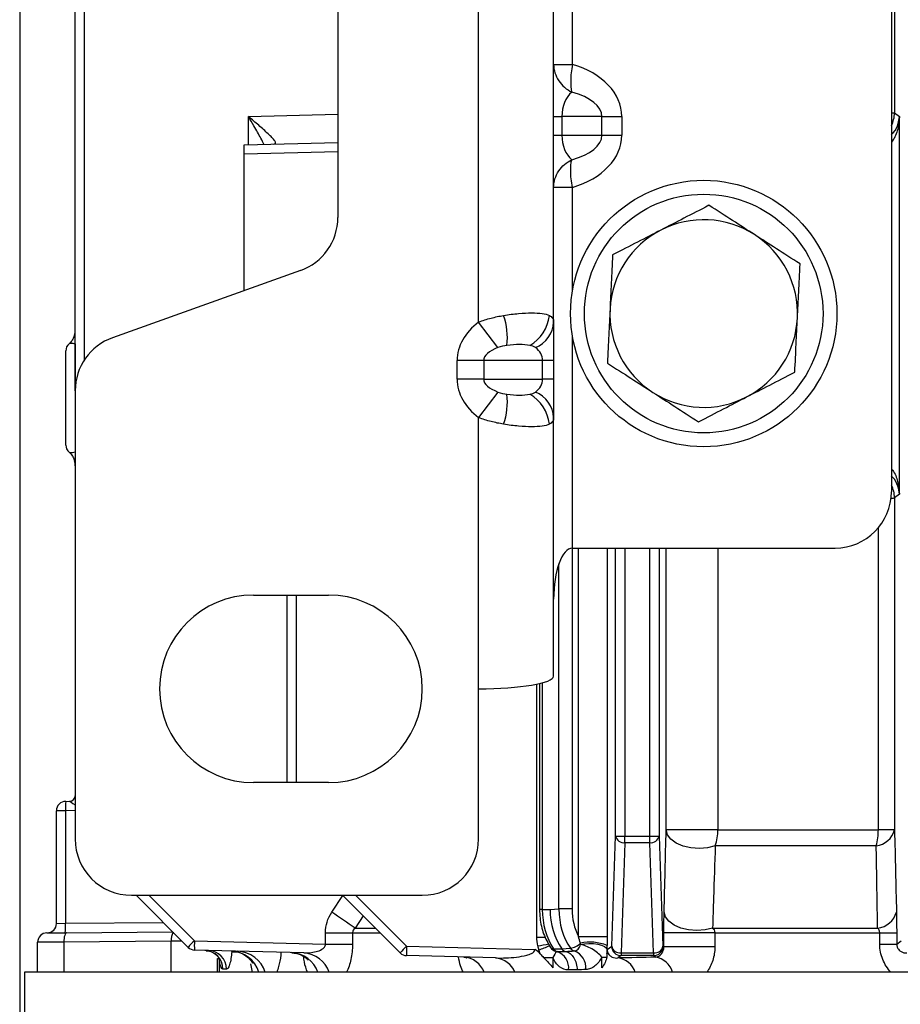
# Model space of a CAD drawing. Header units: millimetres. Extents: x -1087 to -132, y -334 to 655.
# Tile 18 of 63: x -658 to -612, y -268 to -215. Entities that reach past the tile are written whole.
import ezdxf

# ---------------------------------------------------------------- set-up
doc = ezdxf.new("R2010")
doc.units = ezdxf.units.MM

msp = doc.modelspace()

# ---------------------------------------------------------------- linework, layer by layer
at = {"color": 7, "linetype": 'Continuous', "lineweight": 25}
for p, q in [((-658.458, -135.277), (-658.458, -327.705)), ((-612.001, -161.332), (-612.001, -240.332)), ((-655.501, -234.946), (-655.501, -166.718)), ((-655.018, -168.35), (-655.018, -233.314)), ((-634.001, -231.285), (-634.001, -170.379)), ((-630.001, -231.285), (-630.001, -170.379)), ((-641.501, -175.946), (-641.501, -225.718)), ((-611.835, -181.526), (-611.835, -220.138)), ((-629.001, -217.556), (-629.001, -184.448)), ((-630.001, -217.556), (-629.001, -217.556)), ((-646.266, -220.335), (-641.501, -220.21)), ((-646.266, -221.834), (-646.266, -220.335)), ((-630.001, -220.332), (-629.562, -220.332)), ((-629.562, -220.332), (-629.562, -221.332)), ((-627.428, -220.332), (-629.562, -220.332)), ((-627.428, -221.332), (-627.428, -220.332)), ((-627.428, -220.332), (-626.367, -220.332)), ((-626.367, -220.332), (-626.367, -221.332)), ((-612.001, -220.138), (-611.835, -220.138)), ((-611.835, -220.138), (-611.573, -220.335)), ((-611.573, -240.462), (-611.573, -220.335)), ((-630.001, -221.332), (-629.562, -221.332)), ((-629.562, -221.332), (-627.428, -221.332)), ((-627.428, -221.332), (-626.367, -221.332)), ((-646.501, -221.84), (-641.501, -221.709)), ((-646.501, -222.34), (-646.501, -221.84)), ((-641.501, -222.209), (-646.501, -222.34)), ((-646.501, -229.618), (-646.501, -222.34)), ((-629.001, -224.108), (-630.001, -224.108)), ((-629.001, -229.645), (-629.001, -224.108)), ((-643.492, -228.543), (-653.51, -232.121)), ((-632.967, -232.65), (-634.001, -231.285)), ((-630.001, -231.285), (-630.001, -233.332)), ((-655.51, -232.455), (-655.501, -232.448)), ((-629.001, -243.332), (-629.001, -232.019)), ((-656.001, -237.841), (-656.001, -232.823)), ((-655.51, -232.455), (-655.51, -238.209)), ((-635.142, -234.332), (-635.142, -233.332)), ((-633.728, -233.332), (-635.142, -233.332)), ((-633.728, -233.332), (-633.728, -234.332)), ((-630.587, -233.332), (-633.728, -233.332)), ((-630.587, -234.332), (-630.587, -233.332)), ((-630.001, -233.332), (-630.587, -233.332)), ((-630.001, -233.332), (-630.001, -234.332)), ((-633.728, -234.332), (-635.142, -234.332)), ((-633.728, -234.332), (-630.587, -234.332)), ((-630.001, -234.332), (-630.587, -234.332)), ((-630.001, -234.332), (-630.001, -236.379)), ((-655.501, -234.946), (-655.501, -258.832)), ((-632.967, -235.014), (-634.001, -236.379)), ((-634.001, -250.832), (-634.001, -236.379)), ((-630.001, -250.15), (-630.001, -236.379)), ((-655.51, -238.209), (-655.501, -238.216)), ((-611.573, -240.462), (-611.831, -240.662)), ((-611.831, -240.662), (-611.831, -258.349)), ((-612.694, -258.349), (-612.694, -242.25)), ((-629.019, -243.332), (-629.019, -262.565)), ((-629.001, -243.332), (-615.001, -243.332)), ((-628.676, -264.035), (-628.676, -243.332)), ((-627.149, -243.332), (-627.149, -264.035)), ((-626.702, -258.677), (-626.702, -243.332)), ((-626.202, -243.332), (-626.202, -258.677)), ((-624.878, -258.677), (-624.878, -243.332)), ((-624.379, -243.332), (-624.379, -258.677)), ((-624.003, -258.349), (-624.003, -243.332)), ((-621.245, -243.332), (-621.245, -258.349)), ((-629.721, -262.565), (-629.721, -244.166)), ((-646.001, -245.832), (-642.001, -245.832)), ((-644.201, -255.832), (-644.201, -245.832)), ((-643.718, -245.832), (-643.718, -255.832)), ((-630.89, -264.059), (-630.89, -250.579)), ((-630.75, -250.547), (-630.75, -262.589)), ((-630.603, -250.51), (-630.603, -262.589)), ((-634.001, -258.832), (-634.001, -250.832)), ((-642.001, -255.832), (-646.001, -255.832)), ((-656.005, -256.828), (-655.798, -256.826)), ((-656.018, -257.328), (-656.501, -257.328)), ((-656.501, -263.336), (-656.501, -257.328)), ((-655.501, -257.323), (-656.018, -257.328)), ((-656.018, -257.328), (-656.018, -263.328)), ((-626.907, -264.551), (-626.702, -258.677)), ((-626.702, -258.677), (-626.202, -258.677)), ((-626.202, -258.677), (-624.878, -258.677)), ((-626.202, -259.031), (-626.202, -258.677)), ((-624.878, -259.031), (-624.878, -258.677)), ((-624.878, -258.677), (-624.379, -258.677)), ((-624.379, -258.677), (-624.173, -264.551)), ((-621.245, -258.349), (-624.003, -258.349)), ((-621.245, -258.349), (-612.694, -258.349)), ((-611.831, -258.349), (-612.694, -258.349)), ((-626.202, -259.031), (-626.407, -264.905)), ((-624.878, -259.031), (-626.202, -259.031)), ((-624.673, -264.905), (-624.878, -259.031)), ((-612.806, -259.199), (-621.387, -259.199)), ((-652.501, -261.832), (-637.001, -261.832)), ((-649.481, -264.609), (-652.257, -261.832)), ((-651.568, -261.832), (-649.144, -264.255)), ((-638.181, -264.905), (-641.253, -261.832)), ((-640.564, -261.832), (-637.844, -264.551)), ((-641.823, -262.732), (-641.232, -261.853)), ((-630.603, -262.589), (-630.75, -262.589)), ((-630.603, -262.589), (-630.191, -262.589)), ((-630.191, -262.589), (-629.721, -262.565)), ((-629.019, -262.565), (-629.721, -262.565)), ((-656.501, -263.336), (-656.018, -263.328)), ((-656.018, -263.328), (-650.807, -263.282)), ((-640.153, -262.933), (-640.585, -263.582)), ((-657.005, -263.836), (-655.956, -263.827)), ((-655.956, -263.827), (-650.311, -263.778)), ((-642.164, -263.832), (-640.723, -263.832)), ((-642.164, -264.438), (-642.164, -263.832)), ((-640.723, -263.832), (-640.723, -264.438)), ((-640.723, -263.832), (-639.253, -263.832)), ((-640.585, -263.582), (-639.503, -263.582)), ((-624.124, -264.588), (-624.124, -263.832)), ((-621.406, -263.832), (-624.124, -263.832)), ((-621.527, -263.582), (-612.732, -263.582)), ((-621.406, -263.832), (-621.406, -264.588)), ((-621.406, -263.832), (-612.616, -263.832)), ((-612.616, -263.832), (-611.717, -263.832)), ((-612.616, -264.438), (-612.616, -263.832)), ((-611.717, -263.832), (-611.717, -264.438)), ((-656.102, -264.327), (-657.501, -264.336)), ((-657.501, -265.932), (-657.501, -264.336)), ((-650.385, -264.277), (-656.102, -264.327)), ((-656.102, -264.327), (-656.102, -265.932)), ((-649.817, -264.272), (-650.385, -264.277)), ((-650.385, -265.932), (-650.385, -264.277)), ((-649.144, -264.255), (-642.164, -264.438)), ((-642.164, -264.438), (-640.723, -264.438)), ((-630.89, -264.059), (-630.438, -264.059)), ((-628.676, -264.035), (-627.149, -264.035)), ((-612.616, -264.438), (-611.717, -264.438)), ((-611.717, -264.438), (-611.473, -264.255)), ((-643.321, -264.907), (-649.14, -264.755)), ((-637.844, -264.551), (-630.997, -264.73)), ((-630.01, -264.681), (-629.564, -264.681)), ((-629.564, -264.681), (-629.104, -264.656)), ((-627.146, -264.73), (-626.907, -264.551)), ((-626.407, -264.905), (-624.673, -264.905)), ((-626.407, -264.905), (-626.407, -265.051)), ((-624.673, -264.905), (-624.673, -265.051)), ((-624.173, -264.551), (-624.124, -264.588)), ((-621.406, -264.588), (-624.124, -264.588)), ((-647.924, -265.21), (-647.828, -265.21)), ((-647.924, -265.932), (-647.924, -265.21)), ((-647.828, -265.21), (-647.828, -265.932)), ((-646.043, -265.932), (-646.145, -265.479)), ((-633.091, -265.175), (-637.84, -265.051)), ((-630.533, -265.153), (-630.049, -265.153)), ((-630.049, -265.153), (-630.049, -265.704)), ((-627.438, -265.129), (-627.169, -265.129)), ((-627.438, -265.704), (-627.438, -265.129)), ((-626.407, -265.051), (-626.573, -265.175)), ((-624.673, -265.051), (-626.407, -265.051)), ((-624.566, -265.131), (-624.673, -265.051)), ((-658.201, -265.932), (-658.201, -311.104)), ((-635.443, -265.932), (-658.201, -265.932)), ((-647.442, -265.774), (-647.628, -265.769)), ((-502.801, -265.932), (-635.443, -265.932))]:
    msp.add_line(p, q, dxfattribs=at)
at = {"color": 7, "linetype": 'Continuous', "lineweight": 25, "flags": 128}
for points in [[(-621.387, -259.199), (-621.792, -259.303), (-622.233, -259.341), (-622.679, -259.31), (-623.098, -259.213), (-623.463, -259.055), (-623.747, -258.849), (-623.931, -258.608), (-624.003, -258.349)], [(-621.527, -263.582), (-621.932, -263.679), (-622.369, -263.711), (-622.81, -263.677), (-623.223, -263.579), (-623.582, -263.423), (-623.861, -263.221), (-624.042, -262.985), (-624.112, -262.732)], [(-655.956, -263.827), (-655.985, -263.837), (-656.013, -263.866), (-656.039, -263.912), (-656.061, -263.974), (-656.079, -264.05), (-656.092, -264.136), (-656.1, -264.23), (-656.102, -264.327)], [(-628.571, -264.457), (-628.357, -264.42), (-628.121, -264.404), (-627.88, -264.412), (-627.651, -264.442), (-627.452, -264.493), (-627.295, -264.56), (-627.193, -264.639), (-627.153, -264.724)]]:
    msp.add_lwpolyline(points, dxfattribs=at)
at = {"color": 7, "linetype": 'Continuous', "lineweight": 25}
for radius in [7.1, 6.359]:
    msp.add_circle((-622.001, -230.832), radius, dxfattribs=at)
for centre, radius, start, end in [((-613.336, -220.137), 1.501, 332.83, 359.9448), ((-644.501, -225.718), 3, 289.6538, 0), ((-622.001, -230.832), 5, 57.2265, 117.2265), ((-622.001, -230.832), 5, 117.2265, 177.2265), ((-622.001, -230.832), 5, 357.2265, 57.2265), ((-622.001, -230.832), 5, 177.2265, 237.2265), ((-635.947, -232.126), 3.484, 353.2923, 19.9956), ((-632.382, -230.673), 2.17, 301.0058, 353.0723), ((-631.564, -231.203), 1.565, 292.4123, 356.993), ((-622.001, -230.832), 5, 297.2265, 357.2265), ((-656.497, -231.713), 0.996, 344.3785, 359.9994), ((-655.501, -232.823), 0.5, 130.3262, 180), ((-652.501, -234.946), 3, 109.6538, 180), ((-631.564, -236.461), 1.565, 3.007, 67.5877), ((-622.001, -230.832), 5, 237.2265, 297.2265), ((-635.947, -235.538), 3.484, 340.0044, 6.7077), ((-632.382, -236.991), 2.17, 6.9277, 58.9942), ((-655.501, -237.841), 0.5, 180, 229.5583), ((-656.497, -238.951), 0.996, 0.0005, 15.2168), ((-613.332, -240.664), 1.501, 0.0573, 27.4957), ((-615.001, -240.332), 3, 270, 0), ((-646.001, -250.832), 5, 90, 270), ((-642.001, -250.832), 5, 270, 90), ((-655.801, -256.526), 0.3, 270.5515, 359.9831), ((-655.801, -256.526), 0.3, 270.5, 0), ((-656.001, -257.328), 0.5, 90.5, 180), ((-652.426, -257.171), 3.596, 174.5126, 182.4888), ((-626.253, -258.573), 0.46, 193.0329, 276.4054), ((-624.827, -258.573), 0.46, 263.5946, 346.9671), ((-623.778, -258.364), 2.533, 340.7334, 0.3193), ((-612.948, -258.053), 1.155, 277.0648, 345.1258), ((-615.841, -258.367), 3.147, 344.6599, 0.3183), ((-652.501, -258.832), 3, 180, 270), ((-637.001, -258.832), 3, 270, 0), ((-666.387, -299.836), 44.498, 54.5608, 56.4946), ((-612.855, -262.42), 1.168, 276.0447, 344.5137), ((-657.001, -263.336), 0.5, 270.5, 0), ((-659.611, -263.484), 3.596, 354.5126, 2.4888), ((-657.001, -264.336), 0.5, 90.5, 180), ((-649.537, -264.207), 0.851, 151.6753, 184.7532), ((-645.76, -267.809), 4.907, 133.6003, 139.2985), ((-645.557, -264.474), 3.594, 176.5122, 184.4877), ((-649.637, -154.945), 111.184, 279.72813, 280.03824), ((-629.21, -263.801), 0.862, 277.0726, 317.9152), ((-628.079, -266.881), 2.55, 68.6471, 101.1126), ((-639.281, -264.316), 10.711, 359.2443, 359.6617), ((-649.127, -264.255), 0.5, 225, 268.5), ((-648.62, -265.76), 0.991, 359.4876, 88.0369), ((-648.432, -265.764), 0.99, 359.4025, 87.9584), ((-647.256, -266.431), 1.626, 17.8671, 87.7428), ((-646.905, -266.432), 1.618, 17.9884, 87.6628), ((-644.033, -266.434), 1.545, 18.9542, 87.0322), ((-643.404, -266.434), 1.529, 19.1601, 86.8998), ((-634.46, -268.105), 4.907, 133.6003, 139.2985), ((-637.827, -264.551), 0.5, 225, 268.5), ((-634.257, -264.77), 3.594, 176.5122, 184.4877), ((-629.697, -264.332), 1.17, 189.7372, 200.8439), ((-649.306, -216.058), 52.092, 290.8206, 291.5036), ((-629.757, -264.332), 0.5, 214.1192, 257.9331), ((-630.027, -264.496), 0.185, 218.9273, 275.1177), ((-629.727, -264.502), 0.335, 212.269, 255.7569), ((-630.15, -265.718), 0.954, 354.1378, 69.0653), ((-628.814, -264.466), 0.347, 213.3132, 255.796), ((-629.257, -265.716), 0.982, 355.6761, 68.614), ((-657.14, -264.329), 29.99, 359.2443, 359.6617), ((-626.458, -264.447), 0.46, 193.0329, 276.4054), ((-626.406, -264.551), 0.5, 180.0536, 269.9311), ((-624.622, -264.447), 0.46, 263.5946, 346.9671), ((-624.674, -264.551), 0.5, 270.0689, 359.9464), ((-634.886, -266.409), 1.283, 21.8486, 85.3103), ((-633.197, -266.4), 1.229, 22.3821, 85.044), ((-626.725, -266.297), 1.132, 18.7997, 82.2929), ((-624.744, -266.234), 1.117, 15.6755, 80.8355)]:
    msp.add_arc(centre, radius, start, end, dxfattribs=at)
for centre, major_axis, ratio, start_param, end_param in [((-630.61, -220.332), (-4.243, 0), 0.707107, 3.141593, 4.323388), ((-628.501, -220.332), (0, 1.5), 0.707107, 0.520271, 1.570796), ((-630.61, -220.332), (3.182, 0), 0.471405, 0, 1.050525), ((-628.501, -221.332), (0, 1.5), 0.707107, 1.570796, 2.621322), ((-630.61, -221.332), (3.182, 0), 0.471405, 5.23266, 6.283185), ((-630.61, -221.332), (4.243, 0), 0.707107, 5.10139, 6.283185), ((-630.9, -233.332), (-4.243, 0), 0.707107, 5.5321, 6.283185), ((-630.9, -233.332), (2.828, 0), 0.353553, 2.390508, 3.141593), ((-632.001, -233.332), (1.414, 0), 0.707107, 0, 0.751085), ((-630.9, -234.332), (4.243, 0), 0.707107, 3.141593, 3.892678), ((-630.9, -234.332), (2.828, 0), 0.353553, 3.141593, 3.892678), ((-632.001, -234.332), (1.414, 0), 0.707107, 5.5321, 6.283185), ((-613.53, -240.667), (1.7, 0.005), 0.003082, 5.806999, 6.248269), ((-629.001, -246.059), (0, 2.727), 0.366667, 0, 1.570796), ((-634.001, -250.15), (4, 0), 0.170455, 4.712389, 6.283185), ((-655.801, -257.326), (0.003, 0.5), 0.020935, 6.248876, 6.283478), ((-655.001, -257.319), (0.797, -0.493), 0.009795, 3.160664, 4.040388), ((-628.507, -262.589), (0, 3), 0.698635, 1.570796, 2.34208), ((-628.07, -262.589), (-0.079, 2.999), 0.706865, 1.552295, 2.323579), ((-627.574, -262.563), (-0.025, 3.001), 0.715229, 1.565319, 2.336603), ((-627.225, -262.563), (0.002, 2.502), 0.716781, 1.571891, 2.200282), ((-629.315, -264.332), (-0.013, 0.5), 0.706865, 2.323579, 2.971876), ((-580.501, -266.554), (69.95, 0), 0.026186, 2.252295, 2.289808)]:
    msp.add_ellipse(centre, major_axis=major_axis, ratio=ratio, start_param=start_param, end_param=end_param, dxfattribs=at)
for points, knots in [([(-630.001, -217.556), (-630.001, -217.71), (-629.977, -217.862), (-629.884, -218.159), (-629.816, -218.299), (-629.642, -218.56), (-629.538, -218.676), (-629.301, -218.879), (-629.167, -218.965), (-629.028, -219.03)], [0, 0, 0, 0, 0.25, 0.25, 0.5, 0.5, 0.75, 0.75, 1, 1, 1, 1]), ([(-629.001, -217.556), (-629.03, -217.71), (-629.051, -217.862), (-629.08, -218.159), (-629.088, -218.299), (-629.091, -218.56), (-629.087, -218.676), (-629.067, -218.879), (-629.05, -218.965), (-629.028, -219.03)], [0, 0, 0, 0, 0.25, 0.25, 0.5, 0.5, 0.75, 0.75, 1, 1, 1, 1]), ([(-644.917, -221.798), (-644.889, -221.798), (-644.867, -221.794), (-644.834, -221.78), (-644.824, -221.769), (-644.812, -221.726), (-644.83, -221.683), (-644.901, -221.579), (-644.953, -221.519), (-645.076, -221.389), (-645.146, -221.321), (-645.373, -221.106), (-645.543, -220.955), (-645.896, -220.648), (-646.081, -220.491), (-646.266, -220.335)], [0, 0, 0, 0, 0.0625, 0.0625, 0.125, 0.125, 0.25, 0.25, 0.375, 0.375, 0.5, 0.5, 0.75, 0.75, 1, 1, 1, 1]), ([(-645.445, -221.812), (-645.495, -221.708), (-645.642, -221.407), (-645.937, -220.896), (-646.166, -220.504), (-646.264, -220.337), (-646.266, -220.335)], [0, 0, 0, 0, 0.232984, 0.676092, 0.994982, 1, 1, 1, 1]), ([(-612.001, -221.293), (-611.966, -221.262), (-611.768, -221.084), (-611.637, -220.752), (-611.579, -220.46), (-611.573, -220.336), (-611.573, -220.335)], [0, 0, 0, 0, 0.108812, 0.623996, 0.994922, 1, 1, 1, 1]), ([(-611.573, -220.335), (-611.573, -220.337), (-611.577, -220.504), (-611.625, -220.896), (-611.752, -221.368), (-611.95, -221.634), (-612.001, -221.701)], [0, 0, 0, 0, 0.005463, 0.352639, 0.835053, 1, 1, 1, 1]), ([(-630.001, -224.108), (-630.001, -223.954), (-629.977, -223.802), (-629.884, -223.505), (-629.816, -223.365), (-629.642, -223.104), (-629.538, -222.988), (-629.301, -222.785), (-629.167, -222.699), (-629.028, -222.634)], [0, 0, 0, 0, 0.25, 0.25, 0.5, 0.5, 0.75, 0.75, 1, 1, 1, 1]), ([(-629.001, -224.108), (-629.03, -223.954), (-629.051, -223.802), (-629.08, -223.505), (-629.088, -223.365), (-629.091, -223.104), (-629.087, -222.988), (-629.067, -222.785), (-629.05, -222.699), (-629.028, -222.634)], [0, 0, 0, 0, 0.25, 0.25, 0.5, 0.5, 0.75, 0.75, 1, 1, 1, 1]), ([(-621.721, -225.065), (-622.197, -225.31), (-622.632, -225.534), (-623.472, -225.966), (-623.876, -226.174), (-624.288, -226.386)], [0, 0, 0, 0, 0.5, 0.5, 1, 1, 1, 1]), ([(-619.294, -226.628), (-619.684, -226.377), (-620.067, -226.131), (-620.861, -225.62), (-621.271, -225.355), (-621.721, -225.065)], [0, 0, 0, 0, 0.5, 0.5, 1, 1, 1, 1]), ([(-624.288, -226.386), (-624.701, -226.598), (-625.105, -226.806), (-625.945, -227.238), (-626.379, -227.462), (-626.855, -227.707)], [0, 0, 0, 0, 0.5, 0.5, 1, 1, 1, 1]), ([(-616.867, -228.191), (-617.317, -227.901), (-617.728, -227.636), (-618.522, -227.125), (-618.904, -226.879), (-619.294, -226.628)], [0, 0, 0, 0, 0.5, 0.5, 1, 1, 1, 1]), ([(-626.855, -227.707), (-626.881, -228.241), (-626.905, -228.729), (-626.951, -229.673), (-626.973, -230.127), (-626.995, -230.59)], [0, 0, 0, 0, 0.5, 0.5, 1, 1, 1, 1]), ([(-617.007, -231.074), (-616.984, -230.611), (-616.962, -230.157), (-616.917, -229.213), (-616.893, -228.725), (-616.867, -228.191)], [0, 0, 0, 0, 0.5, 0.5, 1, 1, 1, 1]), ([(-632.673, -230.935), (-632.393, -230.886), (-632.122, -230.853), (-631.618, -230.809), (-631.386, -230.799), (-630.96, -230.799), (-630.774, -230.809), (-630.455, -230.853), (-630.326, -230.886), (-630.228, -230.935)], [0, 0, 0, 0, 0.25, 0.25, 0.5, 0.5, 0.75, 0.75, 1, 1, 1, 1]), ([(-626.995, -230.59), (-627.017, -231.053), (-627.039, -231.507), (-627.085, -232.451), (-627.109, -232.939), (-627.135, -233.473)], [0, 0, 0, 0, 0.5, 0.5, 1, 1, 1, 1]), ([(-634.001, -231.285), (-633.781, -231.202), (-633.56, -231.134), (-633.115, -231.019), (-632.891, -230.972), (-632.673, -230.935)], [0, 0, 0, 0, 0.5, 0.5, 1, 1, 1, 1]), ([(-630.228, -230.935), (-630.151, -230.972), (-630.094, -231.019), (-630.019, -231.134), (-630.001, -231.202), (-630.001, -231.285)], [0, 0, 0, 0, 0.5, 0.5, 1, 1, 1, 1]), ([(-617.146, -233.957), (-617.12, -233.423), (-617.097, -232.935), (-617.051, -231.991), (-617.029, -231.537), (-617.007, -231.074)], [0, 0, 0, 0, 0.5, 0.5, 1, 1, 1, 1]), ([(-655.542, -231.979), (-655.561, -232.04), (-655.6, -232.166), (-655.7, -232.315), (-655.785, -232.409), (-655.818, -232.436), (-655.825, -232.441)], [0, 0, 0, 0, 0.322361, 0.662901, 0.931449, 1, 1, 1, 1]), ([(-655.51, -232.455), (-655.542, -232.448), (-655.642, -232.427), (-655.745, -232.424), (-655.81, -232.431), (-655.818, -232.442), (-655.821, -232.446)], [0, 0, 0, 0, 0.145653, 0.442284, 0.791277, 1, 1, 1, 1]), ([(-631.264, -232.533), (-631.433, -232.499), (-631.624, -232.488), (-632.034, -232.488), (-632.253, -232.499), (-632.487, -232.533)], [0, 0, 0, 0, 0.5, 0.5, 1, 1, 1, 1]), ([(-627.135, -233.473), (-626.685, -233.763), (-626.274, -234.028), (-625.48, -234.539), (-625.097, -234.785), (-624.707, -235.036)], [0, 0, 0, 0, 0.5, 0.5, 1, 1, 1, 1]), ([(-619.713, -235.278), (-619.301, -235.066), (-618.897, -234.858), (-618.057, -234.426), (-617.622, -234.202), (-617.146, -233.957)], [0, 0, 0, 0, 0.5, 0.5, 1, 1, 1, 1]), ([(-624.707, -235.036), (-624.318, -235.287), (-623.935, -235.533), (-623.141, -236.044), (-622.73, -236.309), (-622.28, -236.599)], [0, 0, 0, 0, 0.5, 0.5, 1, 1, 1, 1]), ([(-632.487, -235.131), (-632.253, -235.165), (-632.034, -235.176), (-631.624, -235.176), (-631.433, -235.165), (-631.264, -235.131)], [0, 0, 0, 0, 0.5, 0.5, 1, 1, 1, 1]), ([(-622.28, -236.599), (-621.804, -236.354), (-621.37, -236.13), (-620.53, -235.698), (-620.125, -235.49), (-619.713, -235.278)], [0, 0, 0, 0, 0.5, 0.5, 1, 1, 1, 1]), ([(-632.673, -236.729), (-632.891, -236.692), (-633.115, -236.645), (-633.56, -236.53), (-633.781, -236.462), (-634.001, -236.379)], [0, 0, 0, 0, 0.5, 0.5, 1, 1, 1, 1]), ([(-630.001, -236.379), (-630.001, -236.462), (-630.019, -236.53), (-630.094, -236.645), (-630.151, -236.692), (-630.228, -236.729)], [0, 0, 0, 0, 0.5, 0.5, 1, 1, 1, 1]), ([(-630.228, -236.729), (-630.326, -236.778), (-630.455, -236.811), (-630.774, -236.855), (-630.96, -236.865), (-631.386, -236.865), (-631.618, -236.855), (-632.122, -236.811), (-632.393, -236.778), (-632.673, -236.729)], [0, 0, 0, 0, 0.25, 0.25, 0.5, 0.5, 0.75, 0.75, 1, 1, 1, 1]), ([(-655.823, -238.218), (-655.821, -238.221), (-655.814, -238.231), (-655.759, -238.239), (-655.663, -238.239), (-655.557, -238.218), (-655.51, -238.209)], [0, 0, 0, 0, 0.160089, 0.510801, 0.78128, 1, 1, 1, 1]), ([(-655.826, -238.221), (-655.802, -238.244), (-655.733, -238.306), (-655.611, -238.469), (-655.564, -238.618), (-655.541, -238.692)], [0, 0, 0, 0, 0.21544, 0.61141, 1, 1, 1, 1]), ([(-612.001, -239.093), (-611.962, -239.142), (-611.776, -239.378), (-611.637, -239.85), (-611.578, -240.263), (-611.573, -240.46), (-611.573, -240.462)], [0, 0, 0, 0, 0.121034, 0.583772, 0.994546, 1, 1, 1, 1]), ([(-611.573, -240.462), (-611.573, -240.46), (-611.58, -240.314), (-611.651, -240.007), (-611.795, -239.674), (-611.979, -239.517), (-612.001, -239.499)], [0, 0, 0, 0, 0.005053, 0.44232, 0.93514, 1, 1, 1, 1]), ([(-621.387, -259.199), (-621.417, -260.122), (-621.447, -261.047), (-621.476, -261.974), (-621.493, -262.509), (-621.51, -263.045), (-621.527, -263.582)], [0, 0, 0, 0, 0.003400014, 0.003400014, 0.003400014, 0.005365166, 0.005365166, 0.005365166, 0.005365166]), ([(-612.732, -263.582), (-612.748, -262.638), (-612.764, -261.695), (-612.78, -260.754), (-612.788, -260.235), (-612.797, -259.717), (-612.806, -259.199)], [0, 0, 0, 0, 0.003400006, 0.003400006, 0.003400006, 0.005271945, 0.005271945, 0.005271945, 0.005271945]), ([(-642.164, -263.832), (-642.164, -263.636), (-642.134, -263.445), (-642.018, -263.072), (-641.932, -262.895), (-641.823, -262.732)], [0, 0, 0, 0, 0.5, 0.5, 1, 1, 1, 1]), ([(-630.75, -262.589), (-630.744, -262.745), (-630.728, -263.19), (-630.567, -263.912), (-630.303, -264.379), (-630.171, -264.612)], [0, 0, 0, 0, 0.211385, 0.605881, 1, 1, 1, 1]), ([(-624.124, -263.832), (-624.124, -263.634), (-624.123, -263.442), (-624.119, -263.069), (-624.116, -262.893), (-624.112, -262.732)], [0, 0, 0, 0, 0.5, 0.5, 1, 1, 1, 1]), ([(-611.728, -262.732), (-611.725, -262.895), (-611.722, -263.069), (-611.718, -263.441), (-611.717, -263.636), (-611.717, -263.832)], [0, 0, 0, 0, 0.5, 0.5, 1, 1, 1, 1]), ([(-640.585, -263.582), (-640.62, -263.611), (-640.652, -263.644), (-640.704, -263.727), (-640.723, -263.778), (-640.723, -263.832)], [0, 0, 0, 0, 0.5, 0.5, 1, 1, 1, 1]), ([(-621.527, -263.582), (-621.498, -263.609), (-621.471, -263.64), (-621.425, -263.722), (-621.406, -263.774), (-621.406, -263.832)], [0, 0, 0, 0, 0.5, 0.5, 1, 1, 1, 1]), ([(-612.616, -263.832), (-612.616, -263.778), (-612.632, -263.727), (-612.675, -263.645), (-612.702, -263.611), (-612.732, -263.582)], [0, 0, 0, 0, 0.5, 0.5, 1, 1, 1, 1]), ([(-643.321, -264.907), (-643.101, -264.913), (-642.879, -264.894), (-642.556, -264.809), (-642.45, -264.772), (-642.304, -264.684), (-642.258, -264.649), (-642.184, -264.558), (-642.158, -264.499), (-642.164, -264.438)], [0, 0, 0, 0, 0.5, 0.5, 0.75, 0.75, 0.875, 0.875, 1, 1, 1, 1]), ([(-640.723, -264.438), (-640.723, -264.58), (-640.73, -264.718), (-640.758, -264.991), (-640.779, -265.127), (-640.861, -265.509), (-640.94, -265.74), (-641.034, -265.932)], [0, 0, 0, 0, 0.25, 0.25, 0.5, 0.5, 1, 1, 1, 1]), ([(-612.026, -265.932), (-612.117, -265.836), (-612.198, -265.731), (-612.343, -265.506), (-612.407, -265.383), (-612.51, -265.127), (-612.549, -264.995), (-612.602, -264.722), (-612.616, -264.58), (-612.616, -264.438)], [0, 0, 0, 0, 0.25, 0.25, 0.5, 0.5, 0.75, 0.75, 1, 1, 1, 1]), ([(-611.717, -264.438), (-611.717, -264.5), (-611.703, -264.56), (-611.668, -264.65), (-611.646, -264.685), (-611.578, -264.773), (-611.53, -264.81), (-611.383, -264.894), (-611.28, -264.913), (-611.176, -264.907)], [0, 0, 0, 0, 0.125, 0.125, 0.25, 0.25, 0.5, 0.5, 1, 1, 1, 1]), ([(-648.519, -264.791), (-648.461, -264.793), (-648.299, -264.799), (-648.08, -264.919), (-647.903, -265.078), (-647.815, -265.211), (-647.786, -265.28), (-647.786, -265.281), (-647.786, -265.281)], [0, 0, 0, 0, 0.1463363, 0.4068797, 0.618984, 0.7892841, 0.920241, 1, 1, 1, 1]), ([(-647.155, -264.839), (-647.167, -264.962), (-647.194, -265.236), (-647.271, -265.549), (-647.358, -265.745), (-647.416, -265.765), (-647.442, -265.774)], [0, 0, 0, 0, 0.227216, 0.502382, 0.784104, 1, 1, 1, 1]), ([(-647.099, -264.839), (-647.021, -264.839), (-646.768, -264.839), (-646.417, -265.028), (-646.157, -265.268), (-646.059, -265.415), (-646.04, -265.462), (-646.044, -265.45), (-646.045, -265.449)], [0, 0, 0, 0, 0.13973, 0.452377, 0.704839, 0.861368, 0.993911, 1, 1, 1, 1]), ([(-644.539, -264.875), (-644.542, -264.924), (-644.555, -265.201), (-644.637, -265.572), (-644.724, -265.833), (-644.757, -265.932)], [0, 0, 0, 0, 0.117273, 0.667143, 1, 1, 1, 1]), ([(-643.954, -264.894), (-643.777, -264.92), (-643.454, -264.968), (-643.176, -265.191), (-643.102, -265.299), (-643.107, -265.288), (-643.109, -265.286)], [0, 0, 0, 0, 0.403093, 0.733185, 0.93594, 1, 1, 1, 1]), ([(-633.091, -265.175), (-632.721, -265.185), (-632.351, -265.173), (-631.8, -265.105), (-631.616, -265.075), (-631.348, -265.002), (-631.259, -264.973), (-631.134, -264.911), (-631.094, -264.887), (-631.023, -264.823), (-630.993, -264.779), (-630.997, -264.73)], [0, 0, 0, 0, 0.5, 0.5, 0.75, 0.75, 0.875, 0.875, 0.9375, 0.9375, 1, 1, 1, 1]), ([(-629.873, -264.827), (-629.837, -264.837), (-629.791, -264.85), (-629.799, -264.843), (-629.8, -264.842)], [0, 0, 0, 0, 0.790162, 1, 1, 1, 1]), ([(-629.861, -264.818), (-629.856, -264.82), (-629.84, -264.828), (-629.822, -264.827), (-629.809, -264.826)], [0, 0, 0, 0, 0.2648247, 1, 1, 1, 1]), ([(-629.362, -264.826), (-629.278, -264.844), (-629.198, -264.883), (-629.049, -264.998), (-628.983, -265.074), (-628.815, -265.344), (-628.751, -265.579), (-628.748, -265.815)], [0, 0, 0, 0, 0.25, 0.25, 0.5, 0.5, 1, 1, 1, 1]), ([(-628.899, -264.802), (-628.826, -264.799), (-628.755, -264.763), (-628.638, -264.64), (-628.594, -264.553), (-628.571, -264.457)], [0, 0, 0, 0, 0.5, 0.5, 1, 1, 1, 1]), ([(-627.438, -265.129), (-627.502, -265.049), (-627.579, -264.97), (-627.757, -264.821), (-627.856, -264.752), (-628.063, -264.634), (-628.172, -264.584), (-628.379, -264.507), (-628.481, -264.478), (-628.571, -264.457)], [0, 0, 0, 0, 0.25, 0.25, 0.5, 0.5, 0.75, 0.75, 1, 1, 1, 1]), ([(-627.146, -264.73), (-627.146, -264.78), (-627.137, -264.824), (-627.117, -264.887), (-627.106, -264.911), (-627.072, -264.973), (-627.048, -265.002), (-626.976, -265.075), (-626.927, -265.105), (-626.777, -265.173), (-626.676, -265.185), (-626.573, -265.175)], [0, 0, 0, 0, 0.0625, 0.0625, 0.125, 0.125, 0.25, 0.25, 0.5, 0.5, 1, 1, 1, 1]), ([(-624.566, -265.131), (-624.487, -265.123), (-624.406, -265.093), (-624.286, -264.994), (-624.246, -264.952), (-624.19, -264.859), (-624.171, -264.823), (-624.148, -264.753), (-624.14, -264.727), (-624.128, -264.664), (-624.124, -264.628), (-624.124, -264.588)], [0, 0, 0, 0, 0.5, 0.5, 0.75, 0.75, 0.875, 0.875, 0.9375, 0.9375, 1, 1, 1, 1]), ([(-621.406, -264.588), (-621.406, -264.713), (-621.416, -264.835), (-621.455, -265.076), (-621.484, -265.195), (-621.559, -265.424), (-621.604, -265.533), (-621.71, -265.741), (-621.77, -265.84), (-621.836, -265.932)], [0, 0, 0, 0, 0.25, 0.25, 0.5, 0.5, 0.75, 0.75, 1, 1, 1, 1]), ([(-647.628, -265.769), (-647.648, -265.769), (-647.668, -265.756), (-647.706, -265.706), (-647.724, -265.668), (-647.775, -265.524), (-647.805, -265.382), (-647.828, -265.21)], [0, 0, 0, 0, 0.25, 0.25, 0.5, 0.5, 1, 1, 1, 1]), ([(-643.121, -265.932), (-643.186, -265.762), (-643.278, -265.519), (-643.312, -265.2), (-643.323, -265.104)], [0, 0, 0, 0, 0.697993, 1, 1, 1, 1]), ([(-634.81, -265.932), (-634.864, -265.826), (-634.986, -265.589), (-635.038, -265.289), (-635.066, -265.124)], [0, 0, 0, 0, 0.448201, 1, 1, 1, 1]), ([(-634.781, -265.131), (-634.779, -265.131), (-634.723, -265.127), (-634.614, -265.19), (-634.633, -265.17), (-634.635, -265.167)], [0, 0, 0, 0, 0.020331, 0.854133, 1, 1, 1, 1]), ([(-630.533, -265.153), (-630.443, -265.248), (-630.354, -265.339), (-630.19, -265.52), (-630.113, -265.613), (-630.049, -265.704)], [0, 0, 0, 0, 0.5, 0.5, 1, 1, 1, 1]), ([(-629.201, -265.815), (-629.372, -265.816), (-629.538, -265.754), (-629.759, -265.581), (-629.827, -265.511), (-629.949, -265.347), (-630.003, -265.254), (-630.049, -265.153)], [0, 0, 0, 0, 0.5, 0.5, 0.75, 0.75, 1, 1, 1, 1]), ([(-627.438, -265.129), (-627.53, -265.324), (-627.656, -265.487), (-627.874, -265.659), (-627.953, -265.705), (-628.113, -265.768), (-628.194, -265.786), (-628.278, -265.791)], [0, 0, 0, 0, 0.5, 0.5, 0.75, 0.75, 1, 1, 1, 1]), ([(-627.169, -265.129), (-627.184, -265.229), (-627.215, -265.323), (-627.306, -265.513), (-627.367, -265.61), (-627.438, -265.704)], [0, 0, 0, 0, 0.5, 0.5, 1, 1, 1, 1])]:
    msp.add_open_spline(points, degree=3, knots=knots, dxfattribs=at)
for points in [[(-632.487, -232.533), (-632.642, -232.556), (-632.803, -232.587), (-632.967, -232.65)], [(-630.967, -232.65), (-631.049, -232.587), (-631.152, -232.556), (-631.264, -232.533)], [(-632.967, -235.014), (-632.803, -235.077), (-632.642, -235.108), (-632.487, -235.131)], [(-631.264, -235.131), (-631.152, -235.108), (-631.049, -235.077), (-630.967, -235.014)], [(-624.112, -262.732), (-624.076, -261.267), (-624.039, -259.805), (-624.003, -258.349)], [(-611.831, -258.349), (-611.797, -259.807), (-611.763, -261.268), (-611.728, -262.732)], [(-630.85, -264.53), (-630.877, -264.374), (-630.89, -264.217), (-630.89, -264.059)], [(-628.571, -264.379), (-628.608, -264.267), (-628.643, -264.153), (-628.676, -264.035)], [(-627.149, -264.035), (-627.149, -264.193), (-627.15, -264.35), (-627.151, -264.506)], [(-630.716, -264.95), (-630.798, -264.863), (-630.894, -264.787), (-630.997, -264.73)], [(-630.716, -264.95), (-630.739, -264.882), (-630.765, -264.815), (-630.791, -264.748)], [(-630.716, -264.95), (-630.654, -265.017), (-630.595, -265.088), (-630.533, -265.153)], [(-629.886, -264.814), (-629.903, -264.916), (-629.958, -265.033), (-630.049, -265.153)], [(-629.809, -264.826), (-629.66, -264.826), (-629.511, -264.826), (-629.362, -264.826)], [(-629.362, -264.826), (-629.208, -264.818), (-629.054, -264.81), (-628.899, -264.802)], [(-627.156, -264.963), (-627.158, -265.018), (-627.16, -265.075), (-627.169, -265.129)], [(-627.153, -264.724), (-627.154, -264.803), (-627.155, -264.882), (-627.156, -264.963)], [(-627.156, -264.963), (-627.153, -264.87), (-627.15, -264.79), (-627.146, -264.73)], [(-628.748, -265.815), (-628.9, -265.815), (-629.051, -265.815), (-629.201, -265.815)], [(-628.278, -265.791), (-628.436, -265.798), (-628.592, -265.807), (-628.748, -265.815)]]:
    msp.add_open_spline(points, degree=3, dxfattribs=at)

doc.saveas('drawing.dxf')
